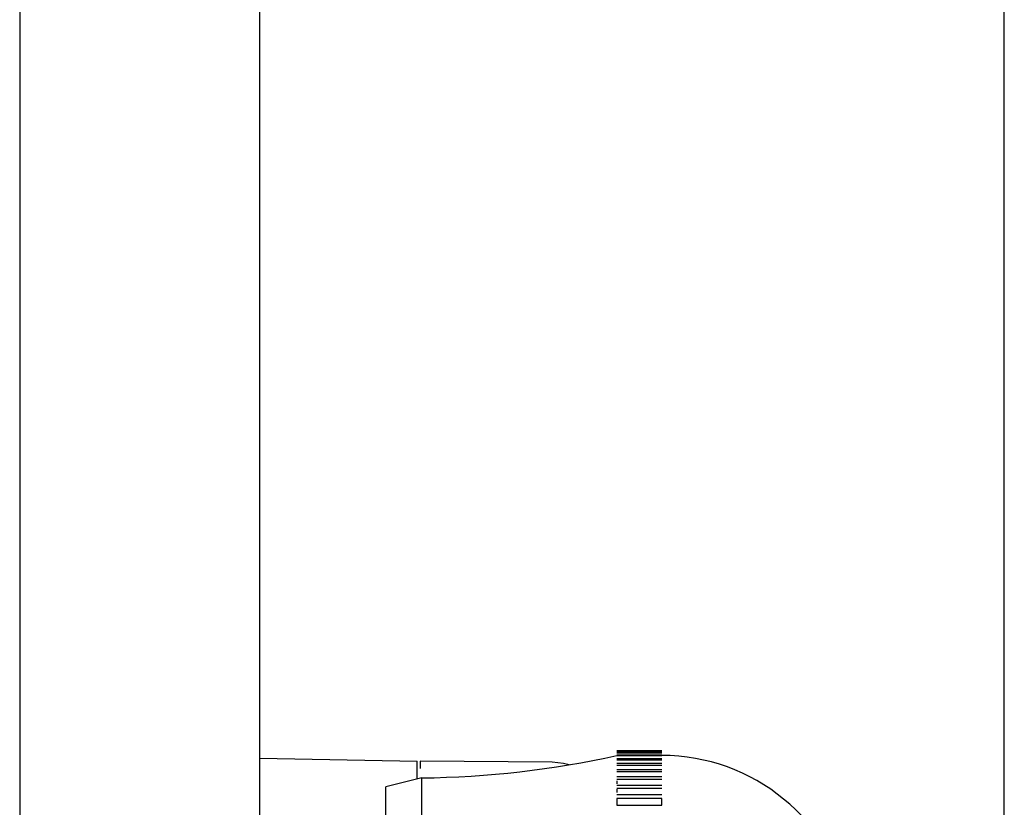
# Model space of a CAD drawing. Header units: millimetres. Extents: x 7187 to 8806, y -3756 to -2918.
# Tile 140 of 250: x 7739 to 7772, y -3215 to -3189. Entities that reach past the tile are written whole.
import ezdxf

# ---------------------------------------------------------------- set-up
doc = ezdxf.new("R2010")
doc.units = ezdxf.units.MM
doc.header["$LTSCALE"] = 3
doc.header["$PDSIZE"] = -1
doc.styles.get("Standard").update_dxf_attribs({"font": 'arial.ttf', "height": 12})
doc.dimstyles.new('ISO-25', dxfattribs={"dimtxt": 12, "dimasz": 6, "dimexe": 0.5, "dimexo": 0.625, "dimtad": 1, "dimdec": 1, "dimdsep": 46, "dimtxsty": 'Standard', "dimcen": 0, "dimclrd": 256, "dimclre": 256, "dimadec": 0, "dimazin": 0, "dimtfac": 1, "dimtdec": 1, "dimtmove": 0, "dimatfit": 3, "dimfxl": 1, "dimlwd": 30, "dimlwe": 30, "dimarcsym": 0})

# ---------------------------------------------------------------- blocks, each defined once
blk = doc.blocks.new('*D422')
at = {"linetype": 'Continuous', "lineweight": 30}
for p, q in [((7747.468, -3023.296), (7747.468, -3187.391)), ((7772.282, -3226.427), (7772.282, -3186.391)), ((7753.468, -3186.891), (7766.282, -3186.891))]:
    blk.add_line(p, q, dxfattribs=at)
at = {"linetype": 'Continuous'}
for points in [[(7753.468, -3185.891), (7753.468, -3187.891), (7747.468, -3186.891)], [(7766.282, -3185.891), (7766.282, -3187.891), (7772.282, -3186.891)]]:
    blk.add_solid(points, dxfattribs=at)
at = {"layer": 'Defpoints', "color": 0, "linetype": 'Continuous'}
for p in [(7747.468, -3022.671), (7772.282, -3186.891), (7772.282, -3227.052)]:
    blk.add_point(p, dxfattribs=at)
at = {"color": 0, "linetype": 'Continuous', "lineweight": 30, "insert": (7759.875, -3180.139), "char_height": 12, "attachment_point": 5}
blk.add_mtext('25', dxfattribs=at)

msp = doc.modelspace()

# ---------------------------------------------------------------- linework, layer by layer
at = {"linetype": 'Continuous', "lineweight": 30}
for p, q in [((7747.468, -3265.374), (7747.468, -3022.478)), ((7739.468, -3023.426), (7739.468, -3264.426)), ((7760.869, -3213.426), (7759.367, -3213.426)), ((7759.368, -3213.431), (7760.868, -3213.431)), ((7760.868, -3213.441), (7759.368, -3213.441)), ((7752.712, -3213.774), (7747.468, -3213.682)), ((7757.209, -3213.799), (7752.819, -3213.765)), ((7752.82, -3214.007), (7752.82, -3213.765)), ((7759.368, -3213.472), (7760.868, -3213.472)), ((7760.868, -3213.497), (7759.368, -3213.497)), ((7759.368, -3213.553), (7760.868, -3213.553)), ((7760.868, -3213.593), (7759.368, -3213.593)), ((7759.368, -3213.675), (7760.868, -3213.675)), ((7760.868, -3213.73), (7759.368, -3213.73)), ((7759.368, -3213.838), (7760.868, -3213.838)), ((7760.868, -3213.907), (7759.368, -3213.907)), ((7759.368, -3214.041), (7760.868, -3214.041)), ((7752.875, -3214.326), (7751.668, -3214.626)), ((7752.875, -3242.526), (7752.875, -3214.326)), ((7760.868, -3214.124), (7759.368, -3214.124)), ((7759.368, -3214.283), (7760.868, -3214.283)), ((7760.868, -3214.38), (7759.368, -3214.38)), ((7759.368, -3214.425), (7759.368, -3214.52)), ((7751.668, -3242.226), (7751.668, -3214.626)), ((7759.368, -3214.564), (7760.868, -3214.564)), ((7760.868, -3214.675), (7759.368, -3214.675)), ((7759.368, -3214.703), (7759.368, -3214.812)), ((7759.368, -3214.882), (7760.868, -3214.882)), ((7760.868, -3215.008), (7759.368, -3215.008)), ((7759.368, -3215.008), (7759.368, -3215.238)), ((7759.368, -3215.019), (7759.368, -3215.141)), ((7760.868, -3215.238), (7760.868, -3215.008)), ((7759.368, -3215.238), (7760.868, -3215.238))]:
    msp.add_line(p, q, dxfattribs=at)
at = {"linetype": 'Continuous', "lineweight": 30, "flags": 128}
msp.add_lwpolyline([(7757.776, -3213.886), (7757.595, -3213.84), (7757.209, -3213.799)], dxfattribs=at)
at = {"linetype": 'Continuous', "lineweight": 30}
msp.add_polyline3d([(7752.712, -3214.371, 0), (7752.712, -3214.361, 0), (7752.712, -3214.351, 0), (7752.712, -3214.341, 0), (7752.712, -3214.331, 0), (7752.712, -3214.331, 0), (7752.712, -3214.321, 0), (7752.712, -3214.311, 0), (7752.712, -3214.301, 0), (7752.712, -3214.301, 0), (7752.712, -3214.291, 0), (7752.712, -3214.281, 0), (7752.712, -3214.271, 0), (7752.712, -3214.261, 0), (7752.712, -3214.261, 0), (7752.712, -3214.251, 0), (7752.712, -3214.241, 0), (7752.712, -3214.231, 0), (7752.712, -3214.231, 0), (7752.712, -3214.221, 0), (7752.712, -3214.211, 0), (7752.712, -3214.201, 0), (7752.712, -3214.201, 0), (7752.712, -3214.191, 0), (7752.712, -3214.181, 0), (7752.712, -3214.171, 0), (7752.712, -3214.171, 0), (7752.712, -3214.161, 0), (7752.712, -3214.151, 0), (7752.712, -3214.151, 0), (7752.712, -3214.141, 0), (7752.712, -3214.131, 0), (7752.712, -3214.131, 0), (7752.712, -3214.121, 0), (7752.712, -3214.111, 0), (7752.712, -3214.111, 0), (7752.712, -3214.101, 0), (7752.712, -3214.091, 0), (7752.712, -3214.091, 0), (7752.712, -3214.081, 0), (7752.712, -3214.071, 0), (7752.712, -3214.071, 0), (7752.712, -3214.061, 0), (7752.712, -3214.061, 0), (7752.712, -3214.051, 0), (7752.712, -3214.041, 0), (7752.712, -3214.041, 0), (7752.712, -3214.031, 0), (7752.712, -3214.031, 0), (7752.712, -3214.021, 0), (7752.712, -3214.021, 0), (7752.712, -3214.011, 0), (7752.712, -3214.011, 0), (7752.712, -3214.001, 0), (7752.712, -3214.001, 0), (7752.712, -3213.991, 0), (7752.712, -3213.991, 0), (7752.712, -3213.981, 0), (7752.712, -3213.981, 0), (7752.712, -3213.971, 0), (7752.712, -3213.971, 0), (7752.712, -3213.961, 0), (7752.712, -3213.961, 0), (7752.712, -3213.951, 0), (7752.712, -3213.951, 0), (7752.712, -3213.951, 0), (7752.712, -3213.941, 0), (7752.712, -3213.941, 0), (7752.712, -3213.931, 0), (7752.712, -3213.931, 0), (7752.712, -3213.931, 0), (7752.712, -3213.921, 0), (7752.712, -3213.921, 0), (7752.712, -3213.921, 0), (7752.712, -3213.911, 0), (7752.712, -3213.911, 0), (7752.712, -3213.901, 0), (7752.712, -3213.901, 0), (7752.712, -3213.901, 0), (7752.712, -3213.891, 0), (7752.712, -3213.891, 0), (7752.712, -3213.891, 0), (7752.712, -3213.891, 0), (7752.712, -3213.881, 0), (7752.712, -3213.881, 0), (7752.712, -3213.881, 0), (7752.712, -3213.871, 0), (7752.712, -3213.871, 0), (7752.712, -3213.871, 0), (7752.712, -3213.871, 0), (7752.712, -3213.861, 0), (7752.712, -3213.861, 0), (7752.712, -3213.861, 0), (7752.712, -3213.861, 0), (7752.712, -3213.851, 0), (7752.712, -3213.851, 0), (7752.712, -3213.851, 0), (7752.712, -3213.851, 0), (7752.712, -3213.841, 0), (7752.712, -3213.841, 0), (7752.712, -3213.841, 0), (7752.712, -3213.841, 0), (7752.712, -3213.841, 0), (7752.712, -3213.831, 0), (7752.712, -3213.831, 0), (7752.712, -3213.831, 0), (7752.712, -3213.831, 0), (7752.712, -3213.831, 0), (7752.712, -3213.831, 0), (7752.712, -3213.821, 0), (7752.712, -3213.821, 0), (7752.712, -3213.821, 0), (7752.712, -3213.821, 0), (7752.712, -3213.821, 0), (7752.712, -3213.821, 0), (7752.712, -3213.811, 0), (7752.712, -3213.811, 0), (7752.712, -3213.811, 0), (7752.712, -3213.811, 0), (7752.712, -3213.811, 0), (7752.712, -3213.811, 0), (7752.712, -3213.811, 0), (7752.712, -3213.811, 0), (7752.712, -3213.801, 0), (7752.712, -3213.801, 0), (7752.712, -3213.801, 0), (7752.712, -3213.801, 0), (7752.712, -3213.801, 0), (7752.712, -3213.801, 0), (7752.712, -3213.801, 0), (7752.712, -3213.801, 0), (7752.712, -3213.801, 0), (7752.712, -3213.791, 0), (7752.712, -3213.791, 0), (7752.712, -3213.791, 0), (7752.712, -3213.791, 0), (7752.712, -3213.791, 0), (7752.712, -3213.791, 0), (7752.712, -3213.791, 0), (7752.712, -3213.791, 0), (7752.712, -3213.791, 0), (7752.712, -3213.791, 0), (7752.712, -3213.791, 0), (7752.712, -3213.781, 0), (7752.712, -3213.781, 0), (7752.712, -3213.781, 0), (7752.712, -3213.781, 0), (7752.712, -3213.781, 0), (7752.712, -3213.781, 0), (7752.712, -3213.781, 0), (7752.712, -3213.781, 0), (7752.712, -3213.781, 0), (7752.712, -3213.781, 0), (7752.712, -3213.781, 0), (7752.712, -3213.781, 0), (7752.712, -3213.781, 0), (7752.712, -3213.781, 0), (7752.712, -3213.771, 0), (7752.712, -3213.771, 0), (7752.712, -3213.771, 0)], dxfattribs=at)
for centre, radius, start, end in [((7752.477, -3182.395), 31.934, 270.7149, 282.4632), ((7760.868, -3219.976), 6.4, 11.2243, 90.0224)]:
    msp.add_arc(centre, radius, start, end, dxfattribs=at)

# ---------------------------------------------------------------- dimensions: what is measured, and where the dimension line sits
dim = msp.add_linear_dim(base=(7772.282, -3186.891), p1=(7747.468, -3022.671), p2=(7772.282, -3227.052), text='25', dimstyle='ISO-25', dxfattribs=at)
dim.commit()
dim.dimension.update_dxf_attribs({"geometry": '*D422', "text_midpoint": (7759.875, -3180.139)})

doc.saveas('drawing.dxf')
